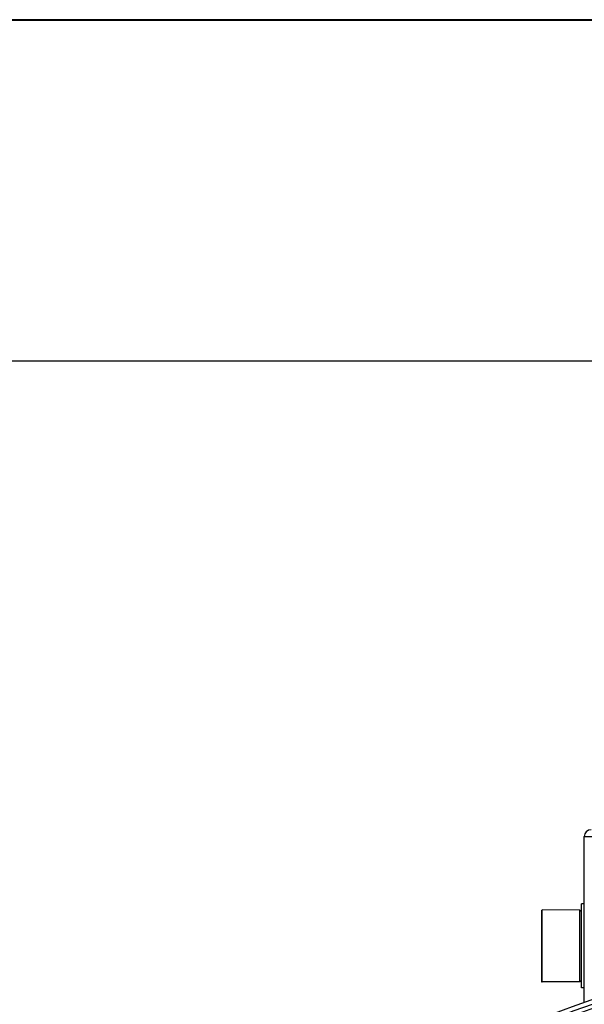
# Model space of a CAD drawing. Header units: millimetres. Extents: x 0 to 297, y 0 to 210.
# Tile 14 of 19: x 191 to 208, y 181 to 210. Entities that reach past the tile are written whole.
import ezdxf

# ---------------------------------------------------------------- set-up
doc = ezdxf.new("R2010")
doc.units = ezdxf.units.MM
doc.header["$LTSCALE"] = 16.335
doc.layers.get('0').update_dxf_attribs({"linetype": 'CONTINUOUS'})
doc.layers.add('01_GLOBAL', color=7, linetype='CONTINUOUS')
doc.layers.add('AXES_REF', color=7, linetype='CONTINUOUS')

# ---------------------------------------------------------------- blocks, each defined once
blk = doc.blocks.new('MARGEA4_BL0', base_point=(148.514, 105.014))
at = {"color": 7, "linetype": 'Continuous'}
for p, q in [((297.014, 210.014), (0.014, 210.014)), ((287.014, 200.014), (10.014, 200.014))]:
    blk.add_line(p, q, dxfattribs=at)

msp = doc.modelspace()

# ---------------------------------------------------------------- linework, layer by layer
at = {"color": 7, "linetype": 'Continuous'}
for p, q in [((0, 210), (297, 210)), ((206.356, 181.844), (206.356, 183.954)), ((207.456, 183.949), (206.356, 183.954)), ((207.456, 181.849), (207.456, 183.949)), ((207.506, 183.899), (207.456, 183.949)), ((207.506, 181.669), (207.506, 184.129)), ((207.586, 184.129), (207.506, 184.129)), ((207.586, 181.669), (207.586, 184.129)), ((207.506, 181.899), (207.456, 181.849)), ((207.456, 181.849), (206.356, 181.844)), ((207.586, 181.669), (207.506, 181.669))]:
    msp.add_line(p, q, dxfattribs=at)
for radius in [23.39, 23.14]:
    msp.add_circle((215.286, 159.159), radius, dxfattribs=at)
at = {"color": 9, "linetype": 'Continuous'}
msp.add_circle((215.286, 159.159), 23.258, dxfattribs=at)
at = {"color": 7, "linetype": 'Continuous'}
msp.add_arc((215.286, 159.159), 23, 262.157, 262.0955, dxfattribs=at)
at = {"layer": '01_GLOBAL', "color": 7, "linetype": 'Continuous'}
for p, q in [((207.586, 184.129), (207.586, 186.099)), ((207.586, 181.245), (207.586, 181.669))]:
    msp.add_line(p, q, dxfattribs=at)
at = {"layer": '01_GLOBAL', "color": 9, "linetype": 'Continuous'}
msp.add_line((207.586, 186.099), (222.986, 186.099), dxfattribs=at)
at = {"layer": '01_GLOBAL', "color": 7, "linetype": 'Continuous'}
msp.add_arc((207.786, 186.099), 0.2, 90, 180, dxfattribs=at)
at = {"layer": 'AXES_REF', "color": 7, "linetype": 'Continuous'}
for p, q in [((206.336, 183.949), (206.336, 181.849)), ((206.336, 183.949), (206.356, 183.949)), ((206.336, 181.849), (206.356, 181.849))]:
    msp.add_line(p, q, dxfattribs=at)

# ---------------------------------------------------------------- block references
at = {"color": 2, "linetype": 'Continuous'}
msp.add_blockref('MARGEA4_BL0', (148.514, 105.014), dxfattribs=at)

doc.saveas('drawing.dxf')
